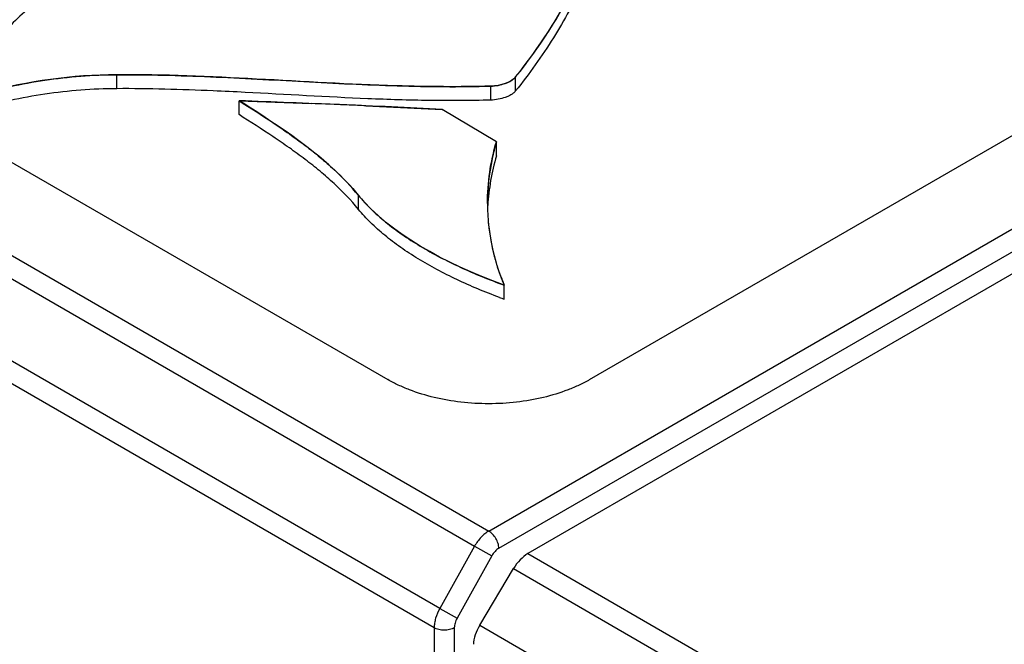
# Model space of a CAD drawing. Header units: inches. Extents: x 0 to 22, y 0 to 17.
# Tile 7 of 36: x 3.649 to 3.994, y 12.339 to 12.558. Entities that reach past the tile are written whole.
import ezdxf

# ---------------------------------------------------------------- set-up
doc = ezdxf.new("R2010")
doc.units = ezdxf.units.IN
doc.header["$LTSCALE"] = 1.21
doc.header["$MEASUREMENT"] = 0
doc.layers.get('0').update_dxf_attribs({"linetype": 'CONTINUOUS'})

msp = doc.modelspace()

# ---------------------------------------------------------------- linework, layer by layer
at = {"color": 7, "linetype": 'CONTINUOUS'}
for p, q in [((3.8133917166, 12.3790649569), (4.633788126, 12.8527515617)), ((3.8169260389, 12.3730487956), (4.6373224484, 12.8467354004)), ((4.6475149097, 12.8448258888), (3.8271185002, 12.371139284)), ((3.8487470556, 12.432140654), (4.5418642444, 12.832337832)), ((3.4958501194, 12.5624094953), (3.8133917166, 12.3790649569)), ((3.5482765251, 12.5648011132), (3.7780363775, 12.432140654)), ((3.4908501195, 12.5571311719), (3.808418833, 12.3737709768)), ((3.6830114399, 12.5341170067), (3.6830114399, 12.5390158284)), ((3.8228158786, 12.5333138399), (3.8228158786, 12.5382126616)), ((3.7962384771, 12.3519175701), (3.4783422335, 12.535466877)), ((3.8140791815, 12.5300964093), (3.8140791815, 12.5349952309)), ((3.7942328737, 12.3451271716), (3.4762735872, 12.5287128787)), ((3.7258346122, 12.5250079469), (3.7258346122, 12.5299067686)), ((3.8160639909, 12.5154643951), (3.7970172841, 12.5267611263)), ((3.8160639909, 12.5105655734), (3.8160639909, 12.5154643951)), ((3.7677081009, 12.4918157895), (3.7677081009, 12.4967146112)), ((3.8188169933, 12.4603566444), (3.8188169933, 12.465255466)), ((3.808418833, 12.3737709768), (3.7962384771, 12.3519175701)), ((3.808418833, 12.3737709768), (3.8144531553, 12.3703939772)), ((3.8144531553, 12.3703939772), (3.8022727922, 12.348540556)), ((3.8271185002, 12.371139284), (4.0091091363, 12.2660601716)), ((3.810204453, 12.3460493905), (3.8220642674, 12.365892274)), ((3.8220642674, 12.365892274), (4.0041091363, 12.2607818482)), ((3.7962385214, 12.3519176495), (3.802272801, 12.3485405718)), ((3.7942328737, 12.3451271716), (3.7942328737, 12.2440736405)), ((3.8013015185, 12.3451271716), (3.8013015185, 12.2481546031)), ((3.810204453, 12.3460493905), (3.9938967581, 12.2399877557))]:
    msp.add_line(p, q, dxfattribs=at)
at = {"color": 40, "linetype": 'CONTINUOUS'}
for p, q in [((3.727825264, 12.5286441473), (3.7258346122, 12.5299067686)), ((3.7258346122, 12.5299067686), (3.7511562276, 12.5289138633)), ((3.7702681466, 12.5281266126), (3.7750314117, 12.5279125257)), ((3.7750314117, 12.5279125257), (3.7970172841, 12.5267611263)), ((3.8129441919, 12.4925152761), (3.8129501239, 12.4922279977))]:
    msp.add_line(p, q, dxfattribs=at)
at = {"color": 7, "linetype": 'CONTINUOUS'}
for centre, radius, start, end in [((3.6709068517, 12.6599966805), 0.1946989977, 321.2811814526, 332.9754642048), ((3.8858388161, 12.4938736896), 0.0729074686, 179.9867904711, 185.7498453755), ((3.8852716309, 12.4938340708), 0.0723391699, 185.7636302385, 203.2699681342), ((3.8866068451, 12.6495754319), 0.200995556, 249.776139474, 250.2893408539)]:
    msp.add_arc(centre, radius, start, end, dxfattribs=at)
at = {"color": 40, "linetype": 'CONTINUOUS'}
for centre, radius, start, end in [((3.670860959, 12.6600285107), 0.1947547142, 321.2823203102, 332.8801496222), ((3.5636791, 7.7257136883), 4.8068575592, 87.6064945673, 87.7647822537), ((3.640789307, 9.5819543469), 2.9490160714, 87.4835753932, 87.5972050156), ((3.8928857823, 12.4930480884), 0.0800254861, 163.7329557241, 168.1484776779), ((3.8888634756, 12.4938126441), 0.0759319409, 168.0897509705, 180.1005091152), ((3.8864956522, 12.4938897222), 0.0735643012, 180.1637766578, 181.0705538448), ((3.8851433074, 12.4938066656), 0.0722087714, 185.2332335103, 190.2835384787), ((3.8849638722, 12.4937774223), 0.0720269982, 190.2861310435, 194.0497146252), ((3.8850883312, 12.4938079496), 0.0721551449, 194.0492381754, 195.0729185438), ((3.885357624, 12.4938827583), 0.0724346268, 195.0746633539, 198.3994179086), ((3.8857629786, 12.4940150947), 0.07286103, 198.3975505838, 199.5174322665), ((3.8863865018, 12.494241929), 0.0735245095, 199.5217067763, 203.2187191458)]:
    msp.add_arc(centre, radius, start, end, dxfattribs=at)
at = {"color": 7, "linetype": 'CONTINUOUS'}
for centre, start_param, end_param in [((3.8269333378, 12.3630814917), 0.7978674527, 1.5832656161), ((3.8150735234, 12.3432386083), -4.699919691, -3.9407014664)]:
    msp.add_ellipse(centre, major_axis=(0.005191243, 0.008548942), ratio=0.5620244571, start_param=start_param, end_param=end_param, dxfattribs=at)
for points, knots in [([(3.846591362, 12.5711966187), (3.8434559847, 12.564595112), (3.8362519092, 12.5514715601), (3.8275774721, 12.5392696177), (3.8228158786, 12.5333138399)], [0, 0, 0, 0, 0.4893870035, 1, 1, 1, 1]), ([(3.6513821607, 12.5615979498), (3.6491977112, 12.5597711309), (3.6451524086, 12.555963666), (3.6407861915, 12.5506818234), (3.6378495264, 12.5463281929), (3.6359371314, 12.5430540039), (3.6342842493, 12.5397391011), (3.6333404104, 12.5374881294), (3.6329038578, 12.5363631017)], [0, 0, 0, 0, 0.2703015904, 0.5257994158, 0.6486530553, 0.7684760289, 0.8854532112, 1, 1, 1, 1]), ([(3.6339647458, 12.5318171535), (3.6377849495, 12.5329781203), (3.6456635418, 12.5350216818), (3.65781748, 12.5372465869), (3.6703328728, 12.5386479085), (3.6787810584, 12.5389981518), (3.6830114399, 12.5390158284)], [0, 0, 0, 0, 0.2408644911, 0.4904398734, 0.7447960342, 1, 1, 1, 1]), ([(3.6830114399, 12.5390158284), (3.6939366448, 12.5390632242), (3.7157838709, 12.5384486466), (3.7485044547, 12.5365632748), (3.781255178, 12.5348894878), (3.8031418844, 12.5346921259), (3.8140791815, 12.5349952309)], [0, 0, 0, 0, 0.2499059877, 0.4996952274, 0.7497237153, 1, 1, 1, 1]), ([(3.8140791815, 12.5349952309), (3.8149564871, 12.5350199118), (3.8166948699, 12.5352193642), (3.818779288, 12.5357729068), (3.8203078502, 12.5363949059), (3.8213077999, 12.5369228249), (3.8221545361, 12.5375134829), (3.8226240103, 12.5379726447), (3.8228158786, 12.5382126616)], [0, 0, 0, 0, 0.2762230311, 0.5481723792, 0.6759641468, 0.7949680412, 0.9032897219, 1, 1, 1, 1]), ([(3.6830114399, 12.5341170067), (3.6787810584, 12.5340993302), (3.6703328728, 12.5337490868), (3.65781748, 12.5323477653), (3.6456635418, 12.5301228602), (3.6377849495, 12.5280792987), (3.6339647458, 12.5269183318)], [0, 0, 0, 0, 0.2552039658, 0.5095601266, 0.7591355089, 1, 1, 1, 1]), ([(3.7279320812, 12.5328116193), (3.7241934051, 12.5330035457), (3.7092310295, 12.5337304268), (3.6942484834, 12.5341657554), (3.6830114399, 12.5341170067)], [0, 0, 0, 0, 0.2498939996, 1, 1, 1, 1]), ([(3.8140791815, 12.5300964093), (3.8068919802, 12.5298972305), (3.7925072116, 12.5298458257), (3.7637801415, 12.5307426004), (3.7422713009, 12.5320755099), (3.7279320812, 12.5328116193)], [0, 0, 0, 0, 0.2501910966, 0.5003770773, 1, 1, 1, 1]), ([(3.8228158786, 12.5333138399), (3.8226240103, 12.5330738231), (3.8221545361, 12.5326146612), (3.8213077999, 12.5320240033), (3.8203078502, 12.5314960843), (3.818779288, 12.5308740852), (3.8166948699, 12.5303205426), (3.8149564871, 12.5301210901), (3.8140791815, 12.5300964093)], [0, 0, 0, 0, 0.0967102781, 0.2050319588, 0.3240358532, 0.4518276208, 0.7237769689, 1, 1, 1, 1]), ([(3.7970172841, 12.5267611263), (3.7910956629, 12.5271200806), (3.7792411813, 12.5277414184), (3.7614472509, 12.5285150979), (3.7436420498, 12.5292070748), (3.7317701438, 12.5296654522), (3.7258346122, 12.5299067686)], [0, 0, 0, 0, 0.2497773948, 0.4997814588, 0.7498881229, 1, 1, 1, 1]), ([(3.7258346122, 12.5299067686), (3.7298242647, 12.5273822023), (3.735759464, 12.5235813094), (3.7434585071, 12.5183066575), (3.7489902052, 12.5142751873), (3.7542451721, 12.5101272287), (3.7606918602, 12.5045041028), (3.7650814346, 12.4999221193), (3.7677081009, 12.4967146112)], [0, 0, 0, 0, 0.2639871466, 0.3940108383, 0.5217661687, 0.6466498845, 0.768193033, 1, 1, 1, 1]), ([(3.7677081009, 12.4918157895), (3.7650814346, 12.4950232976), (3.7606918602, 12.4996052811), (3.7542451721, 12.505228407), (3.7489902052, 12.5093763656), (3.7434585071, 12.5134078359), (3.735759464, 12.5186824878), (3.7298242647, 12.5224833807), (3.7258346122, 12.5250079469)], [0, 0, 0, 0, 0.231806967, 0.3533501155, 0.4782338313, 0.6059891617, 0.7360128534, 1, 1, 1, 1]), ([(3.8129313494, 12.4938904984), (3.8129313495, 12.4975176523), (3.8134711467, 12.5048118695), (3.8150400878, 12.5119527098), (3.8160639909, 12.5154643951)], [0, 0, 0, 0, 0.4978890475, 1, 1, 1, 1]), ([(3.8160639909, 12.5105655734), (3.8152345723, 12.5077209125), (3.8138911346, 12.5019593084), (3.8132123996, 12.4960809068), (3.8130479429, 12.4931462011)], [0, 0, 0, 0, 0.5020162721, 1, 1, 1, 1]), ([(3.7677081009, 12.4967146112), (3.7690796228, 12.4950442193), (3.7721120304, 12.4917777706), (3.7772508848, 12.4872331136), (3.7830297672, 12.4829160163), (3.789371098, 12.4788391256), (3.7961980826, 12.4750148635), (3.8034332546, 12.4714567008), (3.8109986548, 12.4681784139), (3.8161852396, 12.4661983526), (3.8188169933, 12.465255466)], [0, 0, 0, 0, 0.1068771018, 0.2198803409, 0.3388220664, 0.4632264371, 0.5924150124, 0.7255666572, 0.8617593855, 1, 1, 1, 1]), ([(3.8171248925, 12.460971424), (3.8120721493, 12.4628329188), (3.8046733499, 12.4658990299), (3.7952586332, 12.4706171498), (3.7886664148, 12.4743705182), (3.7825425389, 12.4783617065), (3.7769576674, 12.4825795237), (3.7719834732, 12.4870122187), (3.7690419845, 12.4901912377), (3.7677081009, 12.4918157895)], [0, 0, 0, 0, 0.274433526, 0.4074720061, 0.5365275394, 0.660833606, 0.7797605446, 0.892871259, 1, 1, 1, 1]), ([(3.8487470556, 12.432140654), (3.8475639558, 12.431457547), (3.8450803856, 12.4301649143), (3.8397296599, 12.4278823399), (3.8324147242, 12.4256581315), (3.82308457, 12.4240468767), (3.8133917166, 12.423501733), (3.8036988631, 12.4240468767), (3.7943687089, 12.4256581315), (3.7870537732, 12.4278823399), (3.7817030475, 12.4301649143), (3.7792194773, 12.431457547), (3.7780363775, 12.432140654)], [0, 0, 0, 0, 0.055791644, 0.1141885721, 0.2373900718, 0.3669938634, 0.5, 0.6330061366, 0.7626099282, 0.8858114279, 0.944208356, 1, 1, 1, 1]), ([(3.8133917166, 12.3790649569), (3.8129079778, 12.3787856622), (3.8119531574, 12.378114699), (3.8101703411, 12.3764354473), (3.8090522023, 12.3748873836), (3.8084190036, 12.3737712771)], [0, 0, 0, 0, 0.2285299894, 0.4750011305, 1, 1, 1, 1]), ([(3.8169260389, 12.3730487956), (3.8169198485, 12.3733253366), (3.8168568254, 12.3739003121), (3.816567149, 12.3750767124), (3.815919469, 12.3765154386), (3.8149799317, 12.3777802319), (3.8140971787, 12.3785987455), (3.8136285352, 12.3789282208), (3.8133917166, 12.3790649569)], [0, 0, 0, 0, 0.1147670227, 0.2389100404, 0.501614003, 0.7634314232, 0.8865404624, 1, 1, 1, 1]), ([(3.8169260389, 12.3730487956), (3.8164250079, 12.3727595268), (3.8154796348, 12.3719564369), (3.8147653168, 12.3709540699), (3.8144531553, 12.3703939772)], [0, 0, 0, 0, 0.4743107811, 1, 1, 1, 1]), ([(3.796238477, 12.3519175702), (3.7956247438, 12.350835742), (3.794886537, 12.3491358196), (3.7943457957, 12.3468129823), (3.7942389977, 12.3456759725), (3.7942328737, 12.3451271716)], [0, 0, 0, 0, 0.5224595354, 0.7694599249, 1, 1, 1, 1]), ([(3.8022727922, 12.348540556), (3.801969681, 12.3479967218), (3.8015006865, 12.3468896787), (3.8013015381, 12.3456966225), (3.8013015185, 12.3451271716)], [0, 0, 0, 0, 0.5222935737, 1, 1, 1, 1]), ([(3.8013015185, 12.3451271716), (3.8010597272, 12.3449950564), (3.8005292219, 12.3447633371), (3.7993565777, 12.3444249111), (3.7977671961, 12.344259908), (3.7961778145, 12.3444249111), (3.7950051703, 12.3447633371), (3.794474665, 12.3449950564), (3.7942328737, 12.3451271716)], [0, 0, 0, 0, 0.1131057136, 0.2365668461, 0.5, 0.7634331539, 0.8868942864, 1, 1, 1, 1])]:
    msp.add_open_spline(points, degree=3, knots=knots, dxfattribs=at)
at = {"color": 40, "linetype": 'CONTINUOUS'}
for points in [[(3.6830114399, 12.5390158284), (3.6674406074, 12.5389507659), (3.651543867, 12.5367374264), (3.6374495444, 12.5328292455)], [(3.8228158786, 12.5382126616), (3.8213683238, 12.5364018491), (3.8175292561, 12.5350922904), (3.8140791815, 12.5349952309)], [(3.8188169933, 12.465255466), (3.797657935, 12.4728361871), (3.7783753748, 12.4837228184), (3.7677081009, 12.4967146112)]]:
    msp.add_open_spline(points, degree=3, dxfattribs=at)
for points, knots in [([(3.8140791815, 12.5349952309), (3.8030648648, 12.5346899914), (3.7592299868, 12.5350977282), (3.7157500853, 12.5391578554), (3.6830114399, 12.5390158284)], [0, 0, 0, 0, 0.2519502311, 1, 1, 1, 1]), ([(3.7677081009, 12.4967146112), (3.7651264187, 12.4998671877), (3.7541162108, 12.5114345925), (3.7390944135, 12.5214773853), (3.727825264, 12.5286441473)], [0, 0, 0, 0, 0.2650306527, 1, 1, 1, 1])]:
    msp.add_open_spline(points, degree=3, knots=knots, dxfattribs=at)

doc.saveas('drawing.dxf')
